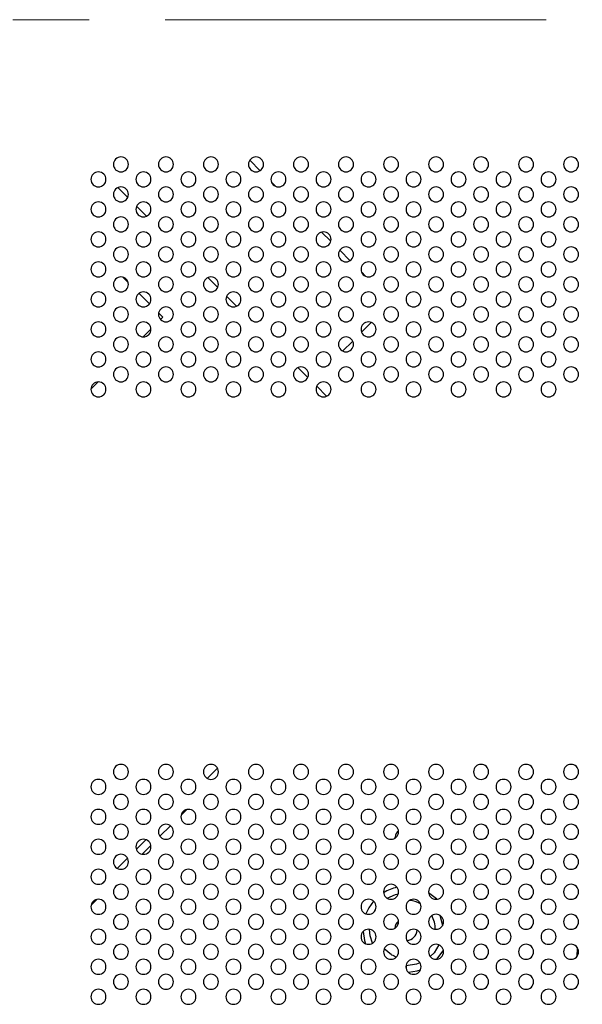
# Model space of a CAD drawing. Header units: millimetres. Extents: x 0 to 1118, y 0 to 864.
# Tile 65 of 256: x 878 to 896, y 355 to 387. Entities that reach past the tile are written whole.
import ezdxf

# ---------------------------------------------------------------- set-up
doc = ezdxf.new("R2010")
doc.units = ezdxf.units.MM
doc.linetypes.add('CENTERX2', pattern=[20.32, 12.7, -2.54, 2.54, -2.54])

msp = doc.modelspace()

# ---------------------------------------------------------------- linework, layer by layer
at = {"color": 7, "linetype": 'CENTERX2', "lineweight": 18}
msp.add_line((679.2875, 387.3556), (1063.1468, 387.3556), dxfattribs=at)
at = {"color": 7, "linetype": 'Continuous', "lineweight": 25}
for p, q in [((885.65, 382.322), (885.3037, 382.6683)), ((881.2404, 381.4283), (880.91, 381.7587)), ((886.176, 381.796), (886.0277, 381.9443)), ((881.8657, 380.803), (881.5347, 381.134)), ((888.0043, 379.9677), (887.6994, 380.2726)), ((888.65, 379.322), (888.3037, 379.6683)), ((889.176, 378.796), (889.0277, 378.9443)), ((881.2549, 378.5909), (881.0726, 378.7732)), ((884.2404, 378.4283), (883.91, 378.7587)), ((881.9635, 377.8823), (881.614, 378.2319)), ((884.8657, 377.803), (884.5347, 378.134)), ((882.4095, 377.4363), (882.267, 377.5788)), ((882.3313, 377.3582), (882.4095, 377.4363)), ((889.0302, 376.9376), (889.3553, 377.2627)), ((881.7539, 376.7808), (882.0122, 377.039)), ((888.3999, 376.3073), (888.7356, 376.643)), ((887.2404, 375.4283), (886.91, 375.7587)), ((880.0125, 375.0393), (880.2536, 375.2805)), ((887.8657, 374.803), (887.5347, 375.134)), ((884.2299, 362.4037), (883.8892, 362.063)), ((883.4742, 361.648), (883.3949, 361.5687)), ((883.2034, 361.0236), (883.0193, 360.8396)), ((882.6612, 360.4814), (882.3115, 360.1317)), ((890.152, 360.0733), (890.1498, 360.1056)), ((881.8433, 360.0171), (881.5258, 359.6996)), ((882.0078, 359.828), (881.7149, 359.5351)), ((881.2299, 359.4037), (880.8892, 359.063)), ((880.4742, 358.648), (880.3949, 358.5687)), ((880.2034, 358.0236), (880.0193, 357.8396))]:
    msp.add_line(p, q, dxfattribs=at)
at = {"color": 8, "linetype": 'Continuous', "lineweight": 25}
for p, q in [((889.4472, 357.6124), (889.4979, 357.6969)), ((890.0314, 356.1852), (889.7852, 356.3851)), ((896.2194, 356.4207), (896.2013, 356.1169)), ((890.5136, 355.7556), (890.5136, 355.8056))]:
    msp.add_line(p, q, dxfattribs=at)
at = {"color": 8, "linetype": 'Continuous', "lineweight": 25, "flags": 128}
for points in [[(889.8812, 358.0678), (890.1645, 358.1941), (890.2541, 358.2173)], [(891.6344, 357.4988), (891.7091, 357.2458), (891.7228, 357.1457)], [(889.3911, 356.5663), (889.318, 356.8155), (889.2988, 357.0279)], [(891.6112, 356.5102), (891.4455, 356.2515), (891.3194, 356.1216)], [(890.9774, 355.908), (890.8626, 355.8671), (890.5136, 355.8159)]]:
    msp.add_lwpolyline(points, dxfattribs=at)
at = {"color": 7, "linetype": 'Continuous', "lineweight": 25, "flags": 128}
for points in [[(891.5386, 358.032), (891.5268, 358.0439), (891.264, 358.2514)], [(889.4288, 357.9671), (889.2725, 357.7471), (889.1764, 357.5459)], [(889.0826, 356.9544), (889.1294, 356.6597), (889.1631, 356.5511)], [(891.5417, 356.0323), (891.7546, 356.3141), (891.7589, 356.3217)], [(890.5898, 355.5996), (890.8844, 355.6464), (890.9909, 355.6794)]]:
    msp.add_lwpolyline(points, dxfattribs=at)
at = {"color": 7, "linetype": 'Continuous', "lineweight": 25}
for centre, radius, start, end in [((881.0123, 382.5306), 0.25, 0, 180), ((882.5123, 382.5306), 0.25, 0, 180), ((884.0123, 382.5306), 0.25, 0, 180), ((885.5123, 382.5306), 0.25, 0, 180), ((887.0123, 382.5306), 0.25, 0, 180), ((888.5123, 382.5306), 0.25, 0, 180), ((890.0123, 382.5306), 0.25, 0, 180), ((891.5123, 382.5306), 0.25, 0, 180), ((893.0123, 382.5306), 0.25, 0, 180), ((894.5123, 382.5306), 0.25, 0, 180), ((896.0123, 382.5306), 0.25, 0, 180), ((881.0123, 382.5306), 0.25, 180, 0), ((882.5123, 382.5306), 0.25, 180, 0), ((884.0123, 382.5306), 0.25, 180, 0), ((885.5123, 382.5306), 0.25, 180, 0), ((887.0123, 382.5306), 0.25, 180, 0), ((888.5123, 382.5306), 0.25, 180, 0), ((890.0123, 382.5306), 0.25, 180, 0), ((891.5123, 382.5306), 0.25, 180, 0), ((893.0123, 382.5306), 0.25, 180, 0), ((894.5123, 382.5306), 0.25, 180, 0), ((896.0123, 382.5306), 0.25, 180, 0), ((880.2623, 382.0306), 0.25, 0, 180), ((881.7623, 382.0306), 0.25, 0, 180), ((883.2623, 382.0306), 0.25, 0, 180), ((884.7623, 382.0306), 0.25, 0, 180), ((886.2623, 382.0306), 0.25, 0, 180), ((887.7623, 382.0306), 0.25, 0, 180), ((889.2623, 382.0306), 0.25, 0, 180), ((890.7623, 382.0306), 0.25, 0, 180), ((892.2623, 382.0306), 0.25, 0, 180), ((893.7623, 382.0306), 0.25, 0, 180), ((895.2623, 382.0306), 0.25, 0, 180), ((880.2623, 382.0306), 0.25, 180, 0), ((881.0123, 381.5306), 0.25, 0, 180), ((881.7623, 382.0306), 0.25, 180, 0), ((882.5123, 381.5306), 0.25, 0, 180), ((883.2623, 382.0306), 0.25, 180, 0), ((884.0123, 381.5306), 0.25, 0, 180), ((884.7623, 382.0306), 0.25, 180, 0), ((885.5123, 381.5306), 0.25, 0, 180), ((886.2623, 382.0306), 0.25, 180, 0), ((887.0123, 381.5306), 0.25, 0, 180), ((887.7623, 382.0306), 0.25, 180, 0), ((888.5123, 381.5306), 0.25, 0, 180), ((889.2623, 382.0306), 0.25, 180, 0), ((890.0123, 381.5306), 0.25, 0, 180), ((890.7623, 382.0306), 0.25, 180, 0), ((891.5123, 381.5306), 0.25, 0, 180), ((892.2623, 382.0306), 0.25, 180, 0), ((893.0123, 381.5306), 0.25, 0, 180), ((893.7623, 382.0306), 0.25, 180, 0), ((894.5123, 381.5306), 0.25, 0, 180), ((895.2623, 382.0306), 0.25, 180, 0), ((896.0123, 381.5306), 0.25, 0, 180), ((881.0123, 381.5306), 0.25, 180, 0), ((882.5123, 381.5306), 0.25, 180, 0), ((884.0123, 381.5306), 0.25, 180, 0), ((885.5123, 381.5306), 0.25, 180, 0), ((887.0123, 381.5306), 0.25, 180, 0), ((888.5123, 381.5306), 0.25, 180, 0), ((890.0123, 381.5306), 0.25, 180, 0), ((891.5123, 381.5306), 0.25, 180, 0), ((893.0123, 381.5306), 0.25, 180, 0), ((894.5123, 381.5306), 0.25, 180, 0), ((896.0123, 381.5306), 0.25, 180, 0), ((880.2623, 381.0306), 0.25, 0, 180), ((881.7623, 381.0306), 0.25, 0, 180), ((883.2623, 381.0306), 0.25, 0, 180), ((884.7623, 381.0306), 0.25, 0, 180), ((886.2623, 381.0306), 0.25, 0, 180), ((887.7623, 381.0306), 0.25, 0, 180), ((889.2623, 381.0306), 0.25, 0, 180), ((890.7623, 381.0306), 0.25, 0, 180), ((892.2623, 381.0306), 0.25, 0, 180), ((893.7623, 381.0306), 0.25, 0, 180), ((895.2623, 381.0306), 0.25, 0, 180), ((880.2623, 381.0306), 0.25, 180, 0), ((881.0123, 380.5306), 0.25, 0, 180), ((881.7623, 381.0306), 0.25, 180, 0), ((882.5123, 380.5306), 0.25, 0, 180), ((883.2623, 381.0306), 0.25, 180, 0), ((884.0123, 380.5306), 0.25, 0, 180), ((884.7623, 381.0306), 0.25, 180, 0), ((885.5123, 380.5306), 0.25, 0, 180), ((886.2623, 381.0306), 0.25, 180, 0), ((887.0123, 380.5306), 0.25, 0, 180), ((887.7623, 381.0306), 0.25, 180, 0), ((888.5123, 380.5306), 0.25, 0, 180), ((889.2623, 381.0306), 0.25, 180, 0), ((890.0123, 380.5306), 0.25, 0, 180), ((890.7623, 381.0306), 0.25, 180, 0), ((891.5123, 380.5306), 0.25, 0, 180), ((892.2623, 381.0306), 0.25, 180, 0), ((893.0123, 380.5306), 0.25, 0, 180), ((893.7623, 381.0306), 0.25, 180, 0), ((894.5123, 380.5306), 0.25, 0, 180), ((895.2623, 381.0306), 0.25, 180, 0), ((896.0123, 380.5306), 0.25, 0, 180), ((881.0123, 380.5306), 0.25, 180, 0), ((882.5123, 380.5306), 0.25, 180, 0), ((884.0123, 380.5306), 0.25, 180, 0), ((885.5123, 380.5306), 0.25, 180, 0), ((887.0123, 380.5306), 0.25, 180, 0), ((888.5123, 380.5306), 0.25, 180, 0), ((890.0123, 380.5306), 0.25, 180, 0), ((891.5123, 380.5306), 0.25, 180, 0), ((893.0123, 380.5306), 0.25, 180, 0), ((894.5123, 380.5306), 0.25, 180, 0), ((896.0123, 380.5306), 0.25, 180, 0), ((880.2623, 380.0306), 0.25, 0, 180), ((881.7623, 380.0306), 0.25, 0, 180), ((883.2623, 380.0306), 0.25, 0, 180), ((884.7623, 380.0306), 0.25, 0, 180), ((886.2623, 380.0306), 0.25, 0, 180), ((887.7623, 380.0306), 0.25, 0, 180), ((889.2623, 380.0306), 0.25, 0, 180), ((890.7623, 380.0306), 0.25, 0, 180), ((892.2623, 380.0306), 0.25, 0, 180), ((893.7623, 380.0306), 0.25, 0, 180), ((895.2623, 380.0306), 0.25, 0, 180), ((880.2623, 380.0306), 0.25, 180, 0), ((881.7623, 380.0306), 0.25, 180, 0), ((883.2623, 380.0306), 0.25, 180, 0), ((884.7623, 380.0306), 0.25, 180, 0), ((886.2623, 380.0306), 0.25, 180, 0), ((887.7623, 380.0306), 0.25, 180, 0), ((889.2623, 380.0306), 0.25, 180, 0), ((890.7623, 380.0306), 0.25, 180, 0), ((892.2623, 380.0306), 0.25, 180, 0), ((893.7623, 380.0306), 0.25, 180, 0), ((895.2623, 380.0306), 0.25, 180, 0), ((881.0123, 379.5306), 0.25, 0, 180), ((881.0123, 379.5306), 0.25, 180, 0), ((882.5123, 379.5306), 0.25, 0, 180), ((882.5123, 379.5306), 0.25, 180, 0), ((884.0123, 379.5306), 0.25, 0, 180), ((884.0123, 379.5306), 0.25, 180, 0), ((885.5123, 379.5306), 0.25, 0, 180), ((885.5123, 379.5306), 0.25, 180, 0), ((887.0123, 379.5306), 0.25, 0, 180), ((887.0123, 379.5306), 0.25, 180, 0), ((888.5123, 379.5306), 0.25, 0, 180), ((888.5123, 379.5306), 0.25, 180, 0), ((890.0123, 379.5306), 0.25, 0, 180), ((890.0123, 379.5306), 0.25, 180, 0), ((891.5123, 379.5306), 0.25, 0, 180), ((891.5123, 379.5306), 0.25, 180, 0), ((893.0123, 379.5306), 0.25, 0, 180), ((893.0123, 379.5306), 0.25, 180, 0), ((894.5123, 379.5306), 0.25, 0, 180), ((894.5123, 379.5306), 0.25, 180, 0), ((896.0123, 379.5306), 0.25, 0, 180), ((896.0123, 379.5306), 0.25, 180, 0), ((880.2623, 379.0306), 0.25, 0, 180), ((881.7623, 379.0306), 0.25, 0, 180), ((883.2623, 379.0306), 0.25, 0, 180), ((884.7623, 379.0306), 0.25, 0, 180), ((886.2623, 379.0306), 0.25, 0, 180), ((887.7623, 379.0306), 0.25, 0, 180), ((889.2623, 379.0306), 0.25, 0, 180), ((890.7623, 379.0306), 0.25, 0, 180), ((892.2623, 379.0306), 0.25, 0, 180), ((893.7623, 379.0306), 0.25, 0, 180), ((895.2623, 379.0306), 0.25, 0, 180), ((880.2623, 379.0306), 0.25, 180, 0), ((881.7623, 379.0306), 0.25, 180, 0), ((883.2623, 379.0306), 0.25, 180, 0), ((884.7623, 379.0306), 0.25, 180, 0), ((886.2623, 379.0306), 0.25, 180, 0), ((887.7623, 379.0306), 0.25, 180, 0), ((889.2623, 379.0306), 0.25, 180, 0), ((890.7623, 379.0306), 0.25, 180, 0), ((892.2623, 379.0306), 0.25, 180, 0), ((893.7623, 379.0306), 0.25, 180, 0), ((895.2623, 379.0306), 0.25, 180, 0), ((881.0123, 378.5306), 0.25, 0, 180), ((881.0123, 378.5306), 0.25, 180, 0), ((882.5123, 378.5306), 0.25, 0, 180), ((882.5123, 378.5306), 0.25, 180, 0), ((884.0123, 378.5306), 0.25, 0, 180), ((884.0123, 378.5306), 0.25, 180, 0), ((885.5123, 378.5306), 0.25, 0, 180), ((885.5123, 378.5306), 0.25, 180, 0), ((887.0123, 378.5306), 0.25, 0, 180), ((887.0123, 378.5306), 0.25, 180, 0), ((888.5123, 378.5306), 0.25, 0, 180), ((888.5123, 378.5306), 0.25, 180, 0), ((890.0123, 378.5306), 0.25, 0, 180), ((890.0123, 378.5306), 0.25, 180, 0), ((891.5123, 378.5306), 0.25, 0, 180), ((891.5123, 378.5306), 0.25, 180, 0), ((893.0123, 378.5306), 0.25, 0, 180), ((893.0123, 378.5306), 0.25, 180, 0), ((894.5123, 378.5306), 0.25, 0, 180), ((894.5123, 378.5306), 0.25, 180, 0), ((896.0123, 378.5306), 0.25, 0, 180), ((896.0123, 378.5306), 0.25, 180, 0), ((880.2623, 378.0306), 0.25, 0, 180), ((881.7623, 378.0306), 0.25, 0, 180), ((883.2623, 378.0306), 0.25, 0, 180), ((884.7623, 378.0306), 0.25, 0, 180), ((886.2623, 378.0306), 0.25, 0, 180), ((887.7623, 378.0306), 0.25, 0, 180), ((889.2623, 378.0306), 0.25, 0, 180), ((890.7623, 378.0306), 0.25, 0, 180), ((892.2623, 378.0306), 0.25, 0, 180), ((893.7623, 378.0306), 0.25, 0, 180), ((895.2623, 378.0306), 0.25, 0, 180), ((880.2623, 378.0306), 0.25, 180, 0), ((881.7623, 378.0306), 0.25, 180, 0), ((883.2623, 378.0306), 0.25, 180, 0), ((884.7623, 378.0306), 0.25, 180, 0), ((886.2623, 378.0306), 0.25, 180, 0), ((887.7623, 378.0306), 0.25, 180, 0), ((889.2623, 378.0306), 0.25, 180, 0), ((890.7623, 378.0306), 0.25, 180, 0), ((892.2623, 378.0306), 0.25, 180, 0), ((893.7623, 378.0306), 0.25, 180, 0), ((895.2623, 378.0306), 0.25, 180, 0), ((881.0123, 377.5306), 0.25, 0, 180), ((881.0123, 377.5306), 0.25, 180, 0), ((882.5123, 377.5306), 0.25, 0, 180), ((882.5123, 377.5306), 0.25, 180, 0), ((884.0123, 377.5306), 0.25, 0, 180), ((884.0123, 377.5306), 0.25, 180, 0), ((885.5123, 377.5306), 0.25, 0, 180), ((885.5123, 377.5306), 0.25, 180, 0), ((887.0123, 377.5306), 0.25, 0, 180), ((887.0123, 377.5306), 0.25, 180, 0), ((888.5123, 377.5306), 0.25, 0, 180), ((888.5123, 377.5306), 0.25, 180, 0), ((890.0123, 377.5306), 0.25, 0, 180), ((890.0123, 377.5306), 0.25, 180, 0), ((891.5123, 377.5306), 0.25, 0, 180), ((891.5123, 377.5306), 0.25, 180, 0), ((893.0123, 377.5306), 0.25, 0, 180), ((893.0123, 377.5306), 0.25, 180, 0), ((894.5123, 377.5306), 0.25, 0, 180), ((894.5123, 377.5306), 0.25, 180, 0), ((896.0123, 377.5306), 0.25, 0, 180), ((896.0123, 377.5306), 0.25, 180, 0), ((880.2623, 377.0306), 0.25, 0, 180), ((881.7623, 377.0306), 0.25, 0, 180), ((883.2623, 377.0306), 0.25, 0, 180), ((884.7623, 377.0306), 0.25, 0, 180), ((886.2623, 377.0306), 0.25, 0, 180), ((887.7623, 377.0306), 0.25, 0, 180), ((889.2623, 377.0306), 0.25, 0, 180), ((890.7623, 377.0306), 0.25, 0, 180), ((892.2623, 377.0306), 0.25, 0, 180), ((893.7623, 377.0306), 0.25, 0, 180), ((895.2623, 377.0306), 0.25, 0, 180), ((880.2623, 377.0306), 0.25, 180, 0), ((881.7623, 377.0306), 0.25, 180, 0), ((883.2623, 377.0306), 0.25, 180, 0), ((884.7623, 377.0306), 0.25, 180, 0), ((886.2623, 377.0306), 0.25, 180, 0), ((887.7623, 377.0306), 0.25, 180, 0), ((889.2623, 377.0306), 0.25, 180, 0), ((890.7623, 377.0306), 0.25, 180, 0), ((892.2623, 377.0306), 0.25, 180, 0), ((893.7623, 377.0306), 0.25, 180, 0), ((895.2623, 377.0306), 0.25, 180, 0), ((881.0123, 376.5306), 0.25, 0, 180), ((881.0123, 376.5306), 0.25, 180, 0), ((882.5123, 376.5306), 0.25, 0, 180), ((882.5123, 376.5306), 0.25, 180, 0), ((884.0123, 376.5306), 0.25, 0, 180), ((884.0123, 376.5306), 0.25, 180, 0), ((885.5123, 376.5306), 0.25, 0, 180), ((885.5123, 376.5306), 0.25, 180, 0), ((887.0123, 376.5306), 0.25, 0, 180), ((887.0123, 376.5306), 0.25, 180, 0), ((888.5123, 376.5306), 0.25, 0, 180), ((888.5123, 376.5306), 0.25, 180, 0), ((890.0123, 376.5306), 0.25, 0, 180), ((890.0123, 376.5306), 0.25, 180, 0), ((891.5123, 376.5306), 0.25, 0, 180), ((891.5123, 376.5306), 0.25, 180, 0), ((893.0123, 376.5306), 0.25, 0, 180), ((893.0123, 376.5306), 0.25, 180, 0), ((894.5123, 376.5306), 0.25, 0, 180), ((894.5123, 376.5306), 0.25, 180, 0), ((896.0123, 376.5306), 0.25, 0, 180), ((896.0123, 376.5306), 0.25, 180, 0), ((880.2623, 376.0306), 0.25, 0, 180), ((881.7623, 376.0306), 0.25, 0, 180), ((883.2623, 376.0306), 0.25, 0, 180), ((884.7623, 376.0306), 0.25, 0, 180), ((886.2623, 376.0306), 0.25, 0, 180), ((887.7623, 376.0306), 0.25, 0, 180), ((889.2623, 376.0306), 0.25, 0, 180), ((890.7623, 376.0306), 0.25, 0, 180), ((892.2623, 376.0306), 0.25, 0, 180), ((893.7623, 376.0306), 0.25, 0, 180), ((895.2623, 376.0306), 0.25, 0, 180), ((880.2623, 376.0306), 0.25, 180, 0), ((881.7623, 376.0306), 0.25, 180, 0), ((883.2623, 376.0306), 0.25, 180, 0), ((884.7623, 376.0306), 0.25, 180, 0), ((886.2623, 376.0306), 0.25, 180, 0), ((887.7623, 376.0306), 0.25, 180, 0), ((889.2623, 376.0306), 0.25, 180, 0), ((890.7623, 376.0306), 0.25, 180, 0), ((892.2623, 376.0306), 0.25, 180, 0), ((893.7623, 376.0306), 0.25, 180, 0), ((895.2623, 376.0306), 0.25, 180, 0), ((881.0123, 375.5306), 0.25, 0, 180), ((881.0123, 375.5306), 0.25, 180, 0), ((882.5123, 375.5306), 0.25, 0, 180), ((882.5123, 375.5306), 0.25, 180, 0), ((884.0123, 375.5306), 0.25, 0, 180), ((884.0123, 375.5306), 0.25, 180, 0), ((885.5123, 375.5306), 0.25, 0, 180), ((885.5123, 375.5306), 0.25, 180, 0), ((887.0123, 375.5306), 0.25, 0, 180), ((887.0123, 375.5306), 0.25, 180, 0), ((888.5123, 375.5306), 0.25, 0, 180), ((888.5123, 375.5306), 0.25, 180, 0), ((890.0123, 375.5306), 0.25, 0, 180), ((890.0123, 375.5306), 0.25, 180, 0), ((891.5123, 375.5306), 0.25, 0, 180), ((891.5123, 375.5306), 0.25, 180, 0), ((893.0123, 375.5306), 0.25, 0, 180), ((893.0123, 375.5306), 0.25, 180, 0), ((894.5123, 375.5306), 0.25, 0, 180), ((894.5123, 375.5306), 0.25, 180, 0), ((896.0123, 375.5306), 0.25, 0, 180), ((896.0123, 375.5306), 0.25, 180, 0), ((880.2623, 375.0306), 0.25, 0, 180), ((881.7623, 375.0306), 0.25, 0, 180), ((883.2623, 375.0306), 0.25, 0, 180), ((884.7623, 375.0306), 0.25, 0, 180), ((886.2623, 375.0306), 0.25, 0, 180), ((887.7623, 375.0306), 0.25, 0, 180), ((889.2623, 375.0306), 0.25, 0, 180), ((890.7623, 375.0306), 0.25, 0, 180), ((892.2623, 375.0306), 0.25, 0, 180), ((893.7623, 375.0306), 0.25, 0, 180), ((895.2623, 375.0306), 0.25, 0, 180), ((880.2623, 375.0306), 0.25, 180, 0), ((881.7623, 375.0306), 0.25, 180, 0), ((883.2623, 375.0306), 0.25, 180, 0), ((884.7623, 375.0306), 0.25, 180, 0), ((886.2623, 375.0306), 0.25, 180, 0), ((887.7623, 375.0306), 0.25, 180, 0), ((889.2623, 375.0306), 0.25, 180, 0), ((890.7623, 375.0306), 0.25, 180, 0), ((892.2623, 375.0306), 0.25, 180, 0), ((893.7623, 375.0306), 0.25, 180, 0), ((895.2623, 375.0306), 0.25, 180, 0), ((881.0123, 362.2806), 0.25, 0, 180), ((882.5123, 362.2806), 0.25, 0, 180), ((884.0123, 362.2806), 0.25, 0, 180), ((885.5123, 362.2806), 0.25, 0, 180), ((887.0123, 362.2806), 0.25, 0, 180), ((888.5123, 362.2806), 0.25, 0, 180), ((890.0123, 362.2806), 0.25, 0, 180), ((891.5123, 362.2806), 0.25, 0, 180), ((893.0123, 362.2806), 0.25, 0, 180), ((894.5123, 362.2806), 0.25, 0, 180), ((896.0123, 362.2806), 0.25, 0, 180), ((881.0123, 362.2806), 0.25, 180, 0), ((882.5123, 362.2806), 0.25, 180, 0), ((884.0123, 362.2806), 0.25, 180, 0), ((885.5123, 362.2806), 0.25, 180, 0), ((887.0123, 362.2806), 0.25, 180, 0), ((888.5123, 362.2806), 0.25, 180, 0), ((890.0123, 362.2806), 0.25, 180, 0), ((891.5123, 362.2806), 0.25, 180, 0), ((893.0123, 362.2806), 0.25, 180, 0), ((894.5123, 362.2806), 0.25, 180, 0), ((896.0123, 362.2806), 0.25, 180, 0), ((880.2623, 361.7806), 0.25, 0, 180), ((880.2623, 361.7806), 0.25, 180, 0), ((881.7623, 361.7806), 0.25, 0, 180), ((881.7623, 361.7806), 0.25, 180, 0), ((883.2623, 361.7806), 0.25, 0, 180), ((883.2623, 361.7806), 0.25, 180, 0), ((884.7623, 361.7806), 0.25, 0, 180), ((884.7623, 361.7806), 0.25, 180, 0), ((886.2623, 361.7806), 0.25, 0, 180), ((886.2623, 361.7806), 0.25, 180, 0), ((887.7623, 361.7806), 0.25, 0, 180), ((887.7623, 361.7806), 0.25, 180, 0), ((889.2623, 361.7806), 0.25, 0, 180), ((889.2623, 361.7806), 0.25, 180, 0), ((890.7623, 361.7806), 0.25, 0, 180), ((890.7623, 361.7806), 0.25, 180, 0), ((892.2623, 361.7806), 0.25, 0, 180), ((892.2623, 361.7806), 0.25, 180, 0), ((893.7623, 361.7806), 0.25, 0, 180), ((893.7623, 361.7806), 0.25, 180, 0), ((895.2623, 361.7806), 0.25, 0, 180), ((895.2623, 361.7806), 0.25, 180, 0), ((881.0123, 361.2806), 0.25, 0, 180), ((882.5123, 361.2806), 0.25, 0, 180), ((884.0123, 361.2806), 0.25, 0, 180), ((885.5123, 361.2806), 0.25, 0, 180), ((887.0123, 361.2806), 0.25, 0, 180), ((888.5123, 361.2806), 0.25, 0, 180), ((890.0123, 361.2806), 0.25, 0, 180), ((891.5123, 361.2806), 0.25, 0, 180), ((893.0123, 361.2806), 0.25, 0, 180), ((894.5123, 361.2806), 0.25, 0, 180), ((896.0123, 361.2806), 0.25, 0, 180), ((881.0123, 361.2806), 0.25, 180, 0), ((882.5123, 361.2806), 0.25, 180, 0), ((884.0123, 361.2806), 0.25, 180, 0), ((885.5123, 361.2806), 0.25, 180, 0), ((887.0123, 361.2806), 0.25, 180, 0), ((888.5123, 361.2806), 0.25, 180, 0), ((890.0123, 361.2806), 0.25, 180, 0), ((891.5123, 361.2806), 0.25, 180, 0), ((893.0123, 361.2806), 0.25, 180, 0), ((894.5123, 361.2806), 0.25, 180, 0), ((896.0123, 361.2806), 0.25, 180, 0), ((880.2623, 360.7806), 0.25, 0, 180), ((880.2623, 360.7806), 0.25, 180, 0), ((881.7623, 360.7806), 0.25, 0, 180), ((881.7623, 360.7806), 0.25, 180, 0), ((883.2623, 360.7806), 0.25, 0, 180), ((883.2623, 360.7806), 0.25, 180, 0), ((884.7623, 360.7806), 0.25, 0, 180), ((884.7623, 360.7806), 0.25, 180, 0), ((886.2623, 360.7806), 0.25, 0, 180), ((886.2623, 360.7806), 0.25, 180, 0), ((887.7623, 360.7806), 0.25, 0, 180), ((887.7623, 360.7806), 0.25, 180, 0), ((889.2623, 360.7806), 0.25, 0, 180), ((889.2623, 360.7806), 0.25, 180, 0), ((890.7623, 360.7806), 0.25, 0, 180), ((890.7623, 360.7806), 0.25, 180, 0), ((892.2623, 360.7806), 0.25, 0, 180), ((892.2623, 360.7806), 0.25, 180, 0), ((893.7623, 360.7806), 0.25, 0, 180), ((893.7623, 360.7806), 0.25, 180, 0), ((895.2623, 360.7806), 0.25, 0, 180), ((895.2623, 360.7806), 0.25, 180, 0), ((881.0123, 360.2806), 0.25, 0, 180), ((882.5123, 360.2806), 0.25, 0, 180), ((884.0123, 360.2806), 0.25, 0, 180), ((885.5123, 360.2806), 0.25, 0, 180), ((887.0123, 360.2806), 0.25, 0, 180), ((888.5123, 360.2806), 0.25, 0, 180), ((890.0123, 360.2806), 0.25, 0, 180), ((891.5123, 360.2806), 0.25, 0, 180), ((893.0123, 360.2806), 0.25, 0, 180), ((894.5123, 360.2806), 0.25, 0, 180), ((896.0123, 360.2806), 0.25, 0, 180), ((881.0123, 360.2806), 0.25, 180, 0), ((882.5123, 360.2806), 0.25, 180, 0), ((884.0123, 360.2806), 0.25, 180, 0), ((885.5123, 360.2806), 0.25, 180, 0), ((887.0123, 360.2806), 0.25, 180, 0), ((888.5123, 360.2806), 0.25, 180, 0), ((890.0123, 360.2806), 0.25, 180, 0), ((890.3873, 360.1056), 0.2375, 122.14547, 180), ((891.5123, 360.2806), 0.25, 180, 0), ((893.0123, 360.2806), 0.25, 180, 0), ((894.5123, 360.2806), 0.25, 180, 0), ((896.0123, 360.2806), 0.25, 180, 0), ((880.2623, 359.7806), 0.25, 0, 180), ((880.2623, 359.7806), 0.25, 180, 0), ((881.7623, 359.7806), 0.25, 0, 180), ((881.7623, 359.7806), 0.25, 180, 0), ((883.2623, 359.7806), 0.25, 0, 180), ((883.2623, 359.7806), 0.25, 180, 0), ((884.7623, 359.7806), 0.25, 0, 180), ((884.7623, 359.7806), 0.25, 180, 0), ((886.2623, 359.7806), 0.25, 0, 180), ((886.2623, 359.7806), 0.25, 180, 0), ((887.7623, 359.7806), 0.25, 0, 180), ((887.7623, 359.7806), 0.25, 180, 0), ((889.2623, 359.7806), 0.25, 0, 180), ((889.2623, 359.7806), 0.25, 180, 0), ((890.7623, 359.7806), 0.25, 0, 180), ((890.7623, 359.7806), 0.25, 180, 0), ((892.2623, 359.7806), 0.25, 0, 180), ((892.2623, 359.7806), 0.25, 180, 0), ((893.7623, 359.7806), 0.25, 0, 180), ((893.7623, 359.7806), 0.25, 180, 0), ((895.2623, 359.7806), 0.25, 0, 180), ((895.2623, 359.7806), 0.25, 180, 0), ((881.0123, 359.2806), 0.25, 0, 180), ((882.5123, 359.2806), 0.25, 0, 180), ((884.0123, 359.2806), 0.25, 0, 180), ((885.5123, 359.2806), 0.25, 0, 180), ((887.0123, 359.2806), 0.25, 0, 180), ((888.5123, 359.2806), 0.25, 0, 180), ((890.0123, 359.2806), 0.25, 0, 180), ((891.5123, 359.2806), 0.25, 0, 180), ((893.0123, 359.2806), 0.25, 0, 180), ((894.5123, 359.2806), 0.25, 0, 180), ((896.0123, 359.2806), 0.25, 0, 180), ((881.0123, 359.2806), 0.25, 180, 0), ((882.5123, 359.2806), 0.25, 180, 0), ((884.0123, 359.2806), 0.25, 180, 0), ((885.5123, 359.2806), 0.25, 180, 0), ((887.0123, 359.2806), 0.25, 180, 0), ((888.5123, 359.2806), 0.25, 180, 0), ((890.0123, 359.2806), 0.25, 180, 0), ((891.5123, 359.2806), 0.25, 180, 0), ((893.0123, 359.2806), 0.25, 180, 0), ((894.5123, 359.2806), 0.25, 180, 0), ((896.0123, 359.2806), 0.25, 180, 0), ((880.2623, 358.7806), 0.25, 0, 180), ((880.2623, 358.7806), 0.25, 180, 0), ((881.7623, 358.7806), 0.25, 0, 180), ((881.7623, 358.7806), 0.25, 180, 0), ((883.2623, 358.7806), 0.25, 0, 180), ((883.2623, 358.7806), 0.25, 180, 0), ((884.7623, 358.7806), 0.25, 0, 180), ((884.7623, 358.7806), 0.25, 180, 0), ((886.2623, 358.7806), 0.25, 0, 180), ((886.2623, 358.7806), 0.25, 180, 0), ((887.7623, 358.7806), 0.25, 0, 180), ((887.7623, 358.7806), 0.25, 180, 0), ((889.2623, 358.7806), 0.25, 0, 180), ((889.2623, 358.7806), 0.25, 180, 0), ((890.7623, 358.7806), 0.25, 0, 180), ((890.7623, 358.7806), 0.25, 180, 0), ((892.2623, 358.7806), 0.25, 0, 180), ((892.2623, 358.7806), 0.25, 180, 0), ((893.7623, 358.7806), 0.25, 0, 180), ((893.7623, 358.7806), 0.25, 180, 0), ((895.2623, 358.7806), 0.25, 0, 180), ((895.2623, 358.7806), 0.25, 180, 0), ((881.0123, 358.2806), 0.25, 0, 180), ((882.5123, 358.2806), 0.25, 0, 180), ((884.0123, 358.2806), 0.25, 0, 180), ((885.5123, 358.2806), 0.25, 0, 180), ((887.0123, 358.2806), 0.25, 0, 180), ((888.5123, 358.2806), 0.25, 0, 180), ((890.0123, 358.2806), 0.25, 0, 180), ((891.5123, 358.2806), 0.25, 0, 180), ((893.0123, 358.2806), 0.25, 0, 180), ((894.5123, 358.2806), 0.25, 0, 180), ((896.0123, 358.2806), 0.25, 0, 180), ((881.0123, 358.2806), 0.25, 180, 0), ((882.5123, 358.2806), 0.25, 180, 0), ((884.0123, 358.2806), 0.25, 180, 0), ((885.5123, 358.2806), 0.25, 180, 0), ((887.0123, 358.2806), 0.25, 180, 0), ((888.5123, 358.2806), 0.25, 180, 0), ((890.0123, 358.2806), 0.25, 180, 0), ((890.5136, 357.0306), 1.433, 102.16141, 121.53995), ((891.5123, 358.2806), 0.25, 180, 0), ((893.0123, 358.2806), 0.25, 180, 0), ((894.5123, 358.2806), 0.25, 180, 0), ((896.0123, 358.2806), 0.25, 180, 0), ((880.2623, 357.7806), 0.25, 0, 180), ((881.7623, 357.7806), 0.25, 0, 180), ((883.2623, 357.7806), 0.25, 0, 180), ((884.7623, 357.7806), 0.25, 0, 180), ((886.2623, 357.7806), 0.25, 0, 180), ((887.7623, 357.7806), 0.25, 0, 180), ((889.2623, 357.7806), 0.25, 0, 180), ((890.7623, 357.7806), 0.25, 0, 180), ((892.2623, 357.7806), 0.25, 0, 180), ((893.7623, 357.7806), 0.25, 0, 180), ((895.2623, 357.7806), 0.25, 0, 180), ((880.2623, 357.7806), 0.25, 180, 0), ((881.0123, 357.2806), 0.25, 0, 180), ((881.7623, 357.7806), 0.25, 180, 0), ((882.5123, 357.2806), 0.25, 0, 180), ((883.2623, 357.7806), 0.25, 180, 0), ((884.0123, 357.2806), 0.25, 0, 180), ((884.7623, 357.7806), 0.25, 180, 0), ((885.5123, 357.2806), 0.25, 0, 180), ((886.2623, 357.7806), 0.25, 180, 0), ((887.0123, 357.2806), 0.25, 0, 180), ((887.7623, 357.7806), 0.25, 180, 0), ((888.5123, 357.2806), 0.25, 0, 180), ((889.2623, 357.7806), 0.25, 180, 0), ((890.0123, 357.2806), 0.25, 0, 180), ((890.7623, 357.7806), 0.25, 180, 0), ((891.5123, 357.2806), 0.25, 0, 180), ((892.2623, 357.7806), 0.25, 180, 0), ((893.0123, 357.2806), 0.25, 0, 180), ((893.7623, 357.7806), 0.25, 180, 0), ((894.5123, 357.2806), 0.25, 0, 180), ((895.2623, 357.7806), 0.25, 180, 0), ((896.0123, 357.2806), 0.25, 0, 180), ((881.0123, 357.2806), 0.25, 180, 0), ((882.5123, 357.2806), 0.25, 180, 0), ((884.0123, 357.2806), 0.25, 180, 0), ((885.5123, 357.2806), 0.25, 180, 0), ((887.0123, 357.2806), 0.25, 180, 0), ((888.5123, 357.2806), 0.25, 180, 0), ((890.0123, 357.2806), 0.25, 180, 0), ((890.5136, 357.0306), 0.375, 132.3699, 174.61311), ((891.5123, 357.2806), 0.25, 180, 0), ((893.0123, 357.2806), 0.25, 180, 0), ((894.5123, 357.2806), 0.25, 180, 0), ((896.0123, 357.2806), 0.25, 180, 0), ((880.2623, 356.7806), 0.25, 0, 180), ((881.7623, 356.7806), 0.25, 0, 180), ((883.2623, 356.7806), 0.25, 0, 180), ((884.7623, 356.7806), 0.25, 0, 180), ((886.2623, 356.7806), 0.25, 0, 180), ((887.7623, 356.7806), 0.25, 0, 180), ((889.2623, 356.7806), 0.25, 0, 180), ((890.7623, 356.7806), 0.25, 0, 180), ((890.5136, 357.0306), 0.375, 274.81621, 354.89816), ((892.2623, 356.7806), 0.25, 0, 180), ((893.7623, 356.7806), 0.25, 0, 180), ((895.2623, 356.7806), 0.25, 0, 180), ((880.2623, 356.7806), 0.25, 180, 0), ((881.0123, 356.2806), 0.25, 0, 180), ((881.7623, 356.7806), 0.25, 180, 0), ((882.5123, 356.2806), 0.25, 0, 180), ((883.2623, 356.7806), 0.25, 180, 0), ((884.0123, 356.2806), 0.25, 0, 180), ((884.7623, 356.7806), 0.25, 180, 0), ((885.5123, 356.2806), 0.25, 0, 180), ((886.2623, 356.7806), 0.25, 180, 0), ((887.0123, 356.2806), 0.25, 0, 180), ((887.7623, 356.7806), 0.25, 180, 0), ((888.5123, 356.2806), 0.25, 0, 180), ((889.2623, 356.7806), 0.25, 180, 0), ((890.0123, 356.2806), 0.25, 0, 180), ((890.7623, 356.7806), 0.25, 180, 0), ((891.5123, 356.2806), 0.25, 0, 180), ((892.2623, 356.7806), 0.25, 180, 0), ((893.0123, 356.2806), 0.25, 0, 180), ((893.7623, 356.7806), 0.25, 180, 0), ((894.5123, 356.2806), 0.25, 0, 180), ((895.2623, 356.7806), 0.25, 180, 0), ((896.0123, 356.2806), 0.25, 0, 180), ((881.0123, 356.2806), 0.25, 180, 0), ((882.5123, 356.2806), 0.25, 180, 0), ((884.0123, 356.2806), 0.25, 180, 0), ((885.5123, 356.2806), 0.25, 180, 0), ((887.0123, 356.2806), 0.25, 180, 0), ((888.5123, 356.2806), 0.25, 180, 0), ((890.0123, 356.2806), 0.25, 180, 0), ((891.5123, 356.2806), 0.25, 180, 0), ((893.0123, 356.2806), 0.25, 180, 0), ((894.5123, 356.2806), 0.25, 180, 0), ((896.0123, 356.2806), 0.25, 180, 0), ((880.2623, 355.7806), 0.25, 0, 180), ((881.7623, 355.7806), 0.25, 0, 180), ((883.2623, 355.7806), 0.25, 0, 180), ((884.7623, 355.7806), 0.25, 0, 180), ((886.2623, 355.7806), 0.25, 0, 180), ((887.7623, 355.7806), 0.25, 0, 180), ((889.2623, 355.7806), 0.25, 0, 180), ((890.7623, 355.7806), 0.25, 0, 180), ((892.2623, 355.7806), 0.25, 0, 180), ((893.7623, 355.7806), 0.25, 0, 180), ((895.2623, 355.7806), 0.25, 0, 180), ((880.2623, 355.7806), 0.25, 180, 0), ((881.0123, 355.2806), 0.25, 0, 180), ((881.7623, 355.7806), 0.25, 180, 0), ((882.5123, 355.2806), 0.25, 0, 180), ((883.2623, 355.7806), 0.25, 180, 0), ((884.0123, 355.2806), 0.25, 0, 180), ((884.7623, 355.7806), 0.25, 180, 0), ((885.5123, 355.2806), 0.25, 0, 180), ((886.2623, 355.7806), 0.25, 180, 0), ((887.0123, 355.2806), 0.25, 0, 180), ((887.7623, 355.7806), 0.25, 180, 0), ((888.5123, 355.2806), 0.25, 0, 180), ((889.2623, 355.7806), 0.25, 180, 0), ((890.0123, 355.2806), 0.25, 0, 180), ((890.7623, 355.7806), 0.25, 180, 0), ((891.5123, 355.2806), 0.25, 0, 180), ((892.2623, 355.7806), 0.25, 180, 0), ((893.0123, 355.2806), 0.25, 0, 180), ((893.7623, 355.7806), 0.25, 180, 0), ((894.5123, 355.2806), 0.25, 0, 180), ((895.2623, 355.7806), 0.25, 180, 0), ((896.0123, 355.2806), 0.25, 0, 180), ((881.0123, 355.2806), 0.25, 180, 0), ((882.5123, 355.2806), 0.25, 180, 0), ((884.0123, 355.2806), 0.25, 180, 0), ((885.5123, 355.2806), 0.25, 180, 0), ((887.0123, 355.2806), 0.25, 180, 0), ((888.5123, 355.2806), 0.25, 180, 0), ((890.0123, 355.2806), 0.25, 180, 0), ((891.5123, 355.2806), 0.25, 180, 0), ((893.0123, 355.2806), 0.25, 180, 0), ((894.5123, 355.2806), 0.25, 180, 0), ((896.0123, 355.2806), 0.25, 180, 0), ((880.2623, 354.7806), 0.25, 0, 180), ((881.7623, 354.7806), 0.25, 0, 180), ((883.2623, 354.7806), 0.25, 0, 180), ((884.7623, 354.7806), 0.25, 0, 180), ((886.2623, 354.7806), 0.25, 0, 180), ((887.7623, 354.7806), 0.25, 0, 180), ((889.2623, 354.7806), 0.25, 0, 180), ((890.7623, 354.7806), 0.25, 0, 180), ((892.2623, 354.7806), 0.25, 0, 180), ((893.7623, 354.7806), 0.25, 0, 180), ((895.2623, 354.7806), 0.25, 0, 180), ((880.2623, 354.7806), 0.25, 180, 0), ((881.7623, 354.7806), 0.25, 180, 0), ((883.2623, 354.7806), 0.25, 180, 0), ((884.7623, 354.7806), 0.25, 180, 0), ((886.2623, 354.7806), 0.25, 180, 0), ((887.7623, 354.7806), 0.25, 180, 0), ((889.2623, 354.7806), 0.25, 180, 0), ((890.7623, 354.7806), 0.25, 180, 0), ((892.2623, 354.7806), 0.25, 180, 0), ((893.7623, 354.7806), 0.25, 180, 0), ((895.2623, 354.7806), 0.25, 180, 0)]:
    msp.add_arc(centre, radius, start, end, dxfattribs=at)
at = {"color": 8, "linetype": 'Continuous', "lineweight": 25}
for start, end in [(60.30385, 82.79375), (0.07728, 28.02969), (240.30385, 250.93901)]:
    msp.add_arc((890.5136, 357.0306), 0.9732, start, end, dxfattribs=at)

doc.saveas('drawing.dxf')
